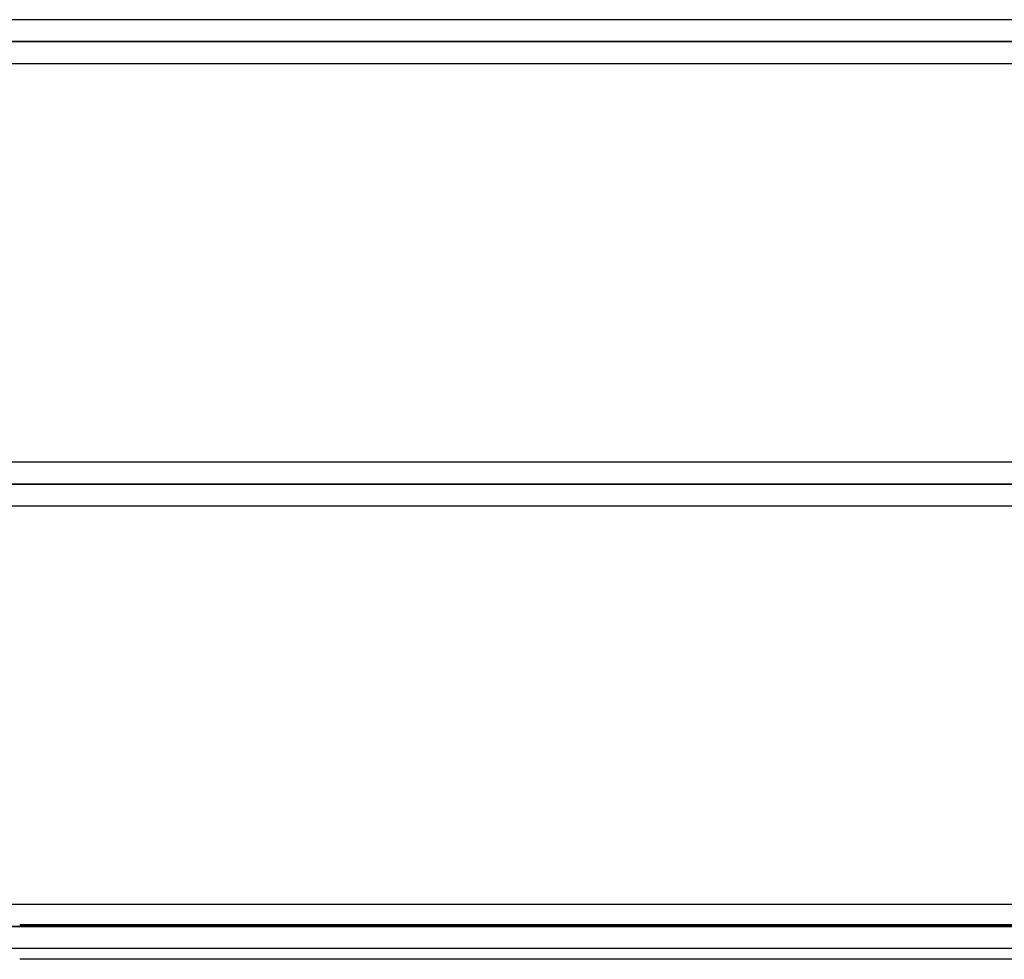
# Model space of a CAD drawing. Header units: millimetres. Extents: x -185 to 185, y -130 to 54.
# Tile 36 of 76: x 0 to 28, y -64 to -37. Entities that reach past the tile are written whole.
import ezdxf

# ---------------------------------------------------------------- set-up
doc = ezdxf.new("R2010")
doc.units = ezdxf.units.MM
doc.layers.add('MAIN-1', color=7, linetype='Continuous')
doc.layers.add('MAIN-2', color=7, linetype='Continuous')

msp = doc.modelspace()

# ---------------------------------------------------------------- linework, layer by layer
at = {"layer": 'MAIN-1'}
for p, q in [((96.053, -36.813), (-96.053, -36.813)), ((-96.649, -37.448), (96.649, -37.448)), ((-96.074, -38.083), (96.074, -38.083)), ((91.603, -49.613), (-91.603, -49.613)), ((-92.124, -50.248), (92.124, -50.248)), ((-91.581, -50.883), (91.581, -50.883)), ((87.112, -62.413), (-87.112, -62.413)), ((-87.631, -63.048), (87.631, -63.048)), ((-87.245, -63.682), (87.245, -63.682)), ((39.005, -64), (0, -64))]:
    msp.add_line(p, q, dxfattribs=at)
at = {"layer": 'MAIN-2'}
for p, q in [((36.018, -36.813), (-36.018, -36.813)), ((96.649, -37.448), (-96.649, -37.448)), ((-95.763, -37.448), (95.763, -37.448)), ((95.763, -37.448), (-95.763, -37.448)), ((-36.546, -37.448), (36.546, -37.448)), ((36.546, -37.448), (-36.546, -37.448)), ((35.766, -37.448), (-35.766, -37.448)), ((-35.766, -37.448), (35.766, -37.448)), ((-36.072, -38.083), (36.072, -38.083)), ((92.124, -50.248), (-92.124, -50.248)), ((91.273, -50.248), (-91.273, -50.248)), ((-91.273, -50.248), (91.273, -50.248)), ((-41.05, -50.248), (41.05, -50.248)), ((41.05, -50.248), (-41.05, -50.248)), ((40.258, -50.248), (-40.258, -50.248)), ((-40.258, -50.248), (40.258, -50.248)), ((87.631, -63.048), (-87.631, -63.048)), ((-86.619, -63.048), (86.619, -63.048)), ((86.619, -63.048), (-86.619, -63.048)), ((80.509, -63.048), (-80.509, -63.048)), ((-80.509, -63.048), (80.509, -63.048)), ((-79.611, -63.048), (79.611, -63.048)), ((79.611, -63.048), (-79.611, -63.048)), ((73.501, -63.048), (-73.501, -63.048)), ((-73.501, -63.048), (73.501, -63.048)), ((-72.602, -63.048), (72.602, -63.048)), ((72.602, -63.048), (-72.602, -63.048)), ((66.491, -63.048), (-66.491, -63.048)), ((-66.491, -63.048), (66.491, -63.048)), ((-65.593, -63.048), (65.593, -63.048)), ((65.593, -63.048), (-65.593, -63.048)), ((59.481, -63.048), (-59.481, -63.048)), ((-59.481, -63.048), (59.481, -63.048)), ((-58.582, -63.048), (58.582, -63.048)), ((58.582, -63.048), (-58.582, -63.048)), ((-52.469, -63.048), (52.469, -63.048)), ((52.469, -63.048), (-52.469, -63.048)), ((51.57, -63.048), (-51.57, -63.048)), ((-51.57, -63.048), (51.57, -63.048)), ((-45.455, -63.048), (45.455, -63.048)), ((45.455, -63.048), (-45.455, -63.048)), ((44.749, -63.048), (-44.749, -63.048)), ((-44.749, -63.048), (44.749, -63.048)), ((0, -63), (40.005, -63)), ((40.005, -63), (0, -63))]:
    msp.add_line(p, q, dxfattribs=at)

doc.saveas('drawing.dxf')
